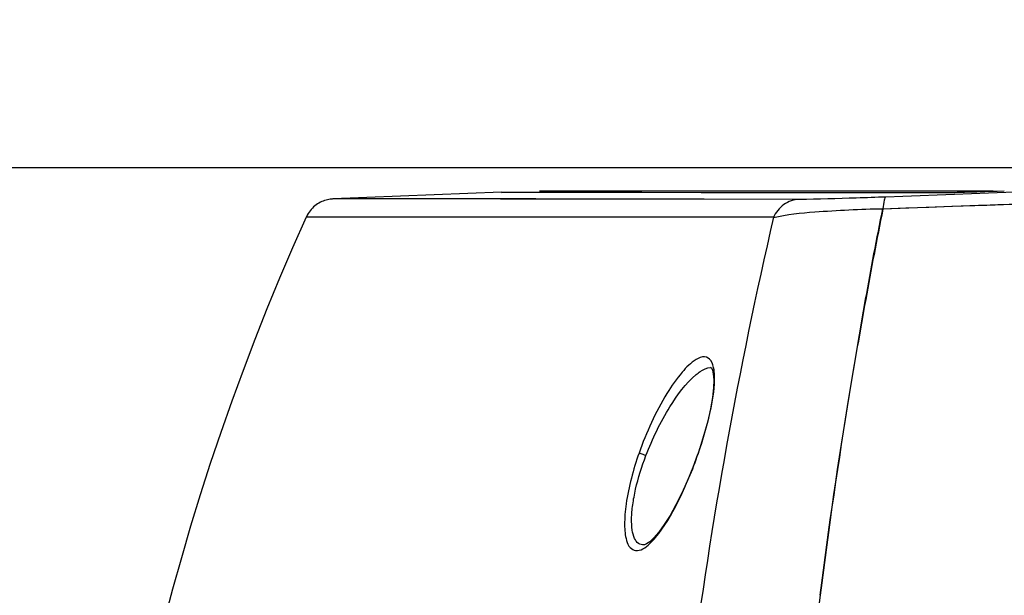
# Model space of a CAD drawing. Header units: millimetres. Extents: x 0 to 420, y 0 to 297.
# Tile 10 of 139: x 72.03 to 84.7, y 87.12 to 94.52. Entities that reach past the tile are written whole.
import ezdxf

# ---------------------------------------------------------------- set-up
doc = ezdxf.new("R2010")
doc.units = ezdxf.units.MM
doc.header["$LTSCALE"] = 23.1
doc.linetypes.add('DASHED', pattern=[0.2, 0.1, -0.1])
doc.layers.get('0').update_dxf_attribs({"linetype": 'CONTINUOUS'})
doc.layers.add('DIM_PILOTEES', color=7, linetype='CONTINUOUS')
doc.styles.get("Standard").update_dxf_attribs({"font": 'txt', "width": 0.7})
doc.dimstyles.new('DIMSTYLE_3', dxfattribs={"dimtxt": 2.5, "dimasz": 3.5, "dimexe": 2, "dimexo": 0, "dimtad": 1, "dimdec": 0, "dimlfac": 5, "dimdsep": 46, "dimtxsty": 'Standard', "dimblk": '_FILLED', "dimblk1": '_FILLED', "dimblk2": '_FILLED', "dimcen": 0.09, "dimazin": 2, "dimtp": 0.8, "dimtm": 0.8, "dimtfac": 1, "dimtdec": 0, "dimtofl": 0, "dimtmove": 0, "dimatfit": 3, "dimldrblk": '_FILLED', "dimfxl": 0, "dimtolj": 1, "dimarcsym": 0})
doc.dimstyles.new('DIMSTYLE_4', dxfattribs={"dimtxt": 2.5, "dimasz": 3.5, "dimexe": 2, "dimexo": 0, "dimtad": 1, "dimdec": 0, "dimlfac": 5, "dimdsep": 46, "dimtxsty": 'Standard', "dimblk": '_FILLED', "dimblk1": '_FILLED', "dimblk2": '_FILLED', "dimcen": 0.09, "dimazin": 2, "dimtp": 0.5, "dimtm": 0.5, "dimtfac": 1, "dimtdec": 0, "dimtofl": 0, "dimtmove": 0, "dimatfit": 3, "dimldrblk": '_FILLED', "dimfxl": 0, "dimtolj": 1, "dimarcsym": 0})
doc.dimstyles.new('DIMSTYLE_7', dxfattribs={"dimtxt": 2.5, "dimasz": 3.5, "dimexe": 2, "dimexo": 0, "dimtad": 1, "dimdsep": 46, "dimtxsty": 'Standard', "dimblk": '_FILLED', "dimblk1": '_FILLED', "dimblk2": '_FILLED', "dimcen": 0.09, "dimazin": 2, "dimtp": 0.3, "dimtm": 0.3, "dimtfac": 1, "dimtmove": 0, "dimatfit": 2, "dimldrblk": '_FILLED', "dimfxl": 0, "dimtolj": 1, "dimarcsym": 0})

# ---------------------------------------------------------------- blocks, each defined once
blk = doc.blocks.new('_FILLED')
at = {"color": 0, "linetype": 'ByBlock'}
blk.add_solid([(0, 0), (-1, 0.1429), (-1, -0.1429)], dxfattribs=at)
blk = doc.blocks.new('*D5')
at = {"layer": 'DIM_PILOTEES', "color": 2, "linetype": 'Continuous'}
for p, q in [((108.793, 122.884), (47.209, 122.884)), ((49.209, 122.884), (49.209, 76.047)), ((49.209, 29.21), (49.209, 76.047)), ((101.357, 29.21), (47.209, 29.21))]:
    blk.add_line(p, q, dxfattribs=at)
at = {"layer": 'DIM_PILOTEES', "color": 2, "linetype": 'Continuous', "xscale": 3.5, "yscale": 3.5, "zscale": 3.5}
for p, rotation in [((49.209, 122.884), 90.00000000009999), ((49.209, 29.21), 270.0000000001)]:
    blk.add_blockref('_FILLED', p, dxfattribs=dict(at, rotation=rotation))
at = {"layer": 'DIM_PILOTEES', "color": 2, "linetype": 'Continuous', "insert": (46.084, 76.047), "char_height": 2.5, "width": 8.83929, "attachment_point": 2, "rotation": 90, "line_spacing_factor": 0.9}
blk.add_mtext('{\\ftxt;\\W0.0001;\\H0.0001;\\~}{\\ftxt;\\W2.3571428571;\\H2.5; }{\\ftxt;\\W0.0001;\\H0.0001;\\~}', dxfattribs=at)
blk = doc.blocks.new('*D11')
at = {"layer": 'DIM_PILOTEES', "color": 2, "linetype": 'Continuous'}
for p, q in [((92.584, 92.615), (63.469, 92.615)), ((65.469, 92.615), (65.469, 78.914)), ((65.469, 65.213), (65.469, 78.914)), ((92.583, 65.213), (63.469, 65.213))]:
    blk.add_line(p, q, dxfattribs=at)
at = {"layer": 'DIM_PILOTEES', "color": 2, "linetype": 'Continuous', "xscale": 3.5, "yscale": 3.5, "zscale": 3.5}
for p, rotation in [((65.469, 92.615), 90), ((65.469, 65.213), 270)]:
    blk.add_blockref('_FILLED', p, dxfattribs=dict(at, rotation=rotation))
at = {"layer": 'DIM_PILOTEES', "color": 2, "linetype": 'Continuous', "insert": (62.344, 78.349), "char_height": 2.5, "width": 7.76786, "attachment_point": 2, "rotation": 90, "line_spacing_factor": 0.9}
blk.add_mtext('{\\ftxt;\\W0.0001;\\H0.0001;\\~}{\\ftxt;\\W2.0714285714;\\H2.5; }{\\ftxt;\\W0.0001;\\H0.0001;\\~}', dxfattribs=at)
blk = doc.blocks.new('*D14')
at = {"layer": 'DIM_PILOTEES', "color": 2, "linetype": 'Continuous'}
for p, q in [((120.183, 77.687), (177.003, 120.863)), ((161.532, 109.107), (120.183, 77.687)), ((78.833, 46.267), (120.183, 77.687))]:
    blk.add_line(p, q, dxfattribs=at)
at = {"layer": 'DIM_PILOTEES', "color": 2, "linetype": 'Continuous', "xscale": 3.5, "yscale": 3.5, "zscale": 3.5}
for p, rotation in [((161.532, 109.107), 37.2300217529), ((78.833, 46.267), 217.2300217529)]:
    blk.add_blockref('_FILLED', p, dxfattribs=dict(at, rotation=rotation))
at = {"layer": 'DIM_PILOTEES', "color": 2, "linetype": 'Continuous', "insert": (166.771, 117.013), "char_height": 2.5, "width": 15.71429, "attachment_point": 1, "rotation": 37.23, "line_spacing_factor": 0.9}
blk.add_mtext('{\\ftxt;\\W0.0001;\\H0.0001;\\~}{\\ftxt;\\W0.7857142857;\\H2.5; }{\\ftxt;\\W0.0001;\\H0.0001;\\~}{\\ftxt;\\W0.0001;\\H0.0001;\\~}{\\ftxt;\\W1.3333333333;\\H2.5; }{\\ftxt;\\W0.0001;\\H0.0001;\\~}{\\ftxt;\\W0.0001;\\H0.0001;\\~}{\\ftxt;\\W2.0714285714;\\H2.5; }{\\ftxt;\\W0.0001;\\H0.0001;\\~}', dxfattribs=at)

msp = doc.modelspace()

# ---------------------------------------------------------------- linework, layer by layer
at = {"color": 7, "linetype": 'Continuous'}
for p, q in [((78.2343, 92.3008), (76.0692, 92.2177)), ((78.2341, 92.3008), (78.6582, 92.3013)), ((78.5504, 92.3013), (78.9114, 92.3011)), ((84.5581, 92.3143), (78.7237, 92.3143)), ((78.9114, 92.3011), (83.8849, 92.2967)), ((84.6077, 92.3161), (84.7015, 92.3194)), ((76.0694, 92.2141), (76.0685, 92.2141)), ((78.2202, 92.2123), (76.0699, 92.2141)), ((78.6642, 92.212), (78.2202, 92.2123)), ((82.0633, 92.2092), (78.6642, 92.212)), ((79.7562, 92.2121), (78.6734, 92.2139)), ((83.1407, 92.0874), (84.369, 92.1325)), ((78.7237, 91.9782), (75.7196, 91.9795)), ((81.7318, 91.9782), (78.7237, 91.9782)), ((83.1408, 92.0894), (83.1394, 92.0824)), ((83.1408, 92.0894), (83.1394, 92.0825)), ((80.9256, 90.048), (80.9288, 90.048)), ((80.0623, 87.7656), (80.0622, 87.7656))]:
    msp.add_line(p, q, dxfattribs=at)
for points in [[(78.6734, 92.2139), (78.0002, 92.2151), (77.3317, 92.2164), (76.8038, 92.2173), (76.4176, 92.2179), (76.1733, 92.218), (76.0716, 92.2177), (76.0694, 92.2141)], [(78.2343, 92.2971), (78.3248, 92.3013), (78.5504, 92.3013)], [(78.9114, 92.3011), (79.4075, 92.3005), (80.0377, 92.2998), (80.8017, 92.2989), (81.6982, 92.298), (82.7257, 92.2973), (83.8849, 92.2967)], [(76.0685, 92.2141), (76.0648, 92.214), (76.0557, 92.2134), (76.0435, 92.2124), (76.0279, 92.2105), (76.0105, 92.2076), (75.9931, 92.204), (75.9753, 92.1994), (75.9573, 92.1939), (75.9392, 92.1873), (75.921, 92.1797), (75.9028, 92.1711), (75.8847, 92.1613), (75.8668, 92.1504), (75.8492, 92.1383), (75.8321, 92.1252), (75.8156, 92.1111), (75.7997, 92.0958), (75.7845, 92.0797), (75.7701, 92.0625), (75.7566, 92.0444), (75.7441, 92.0254), (75.7325, 92.0055), (75.7221, 91.9849), (75.7196, 91.9795)], [(82.0633, 92.2092), (80.8409, 92.2106), (79.7562, 92.2121)], [(80.9575, 89.9663), (80.9635, 89.8893), (80.9606, 89.7871), (80.947, 89.6625), (80.9219, 89.5177), (80.8853, 89.356), (80.8374, 89.181), (80.7792, 88.9969), (80.7622, 88.9472)], [(80.9257, 90.048), (80.9227, 90.0519), (80.9333, 90.0433)], [(80.9333, 90.0433), (80.9466, 90.0144), (80.9575, 89.9663)], [(80.7622, 88.9472), (80.7556, 88.9285), (80.6933, 88.7605), (80.625, 88.5938), (80.5524, 88.4331), (80.4769, 88.2822), (80.4011, 88.146), (80.327, 88.0281), (80.2571, 87.9315), (80.1939, 87.8579), (80.1399, 87.8072), (80.0993, 87.7791), (80.0712, 87.767), (80.0622, 87.7656)]]:
    msp.add_lwpolyline(points, dxfattribs=at)
at = {"color": 2, "linetype": 'DASHED'}
msp.add_circle((120.1827, 77.6871), 51.9325, dxfattribs=at)
at = {"color": 7, "linetype": 'Continuous'}
for centre, radius, start, end in [((-75.9227, 4498.4329), 4409.2136, 272.0674081, 272.1901994), ((82.6616, 146.7467), 54.4654, 271.60833, 272.04759), ((104.6019, 78.9143), 31.7, 155.6627, 204.33757), ((148.5893, 78.8628), 66.769, 172.897669, 178.38659)]:
    msp.add_arc(centre, radius, start, end, dxfattribs=at)
for points, knots in [([(92.5837, 92.5908), (91.7975, 92.5608), (88.6622, 92.4418), (85.5268, 92.3251), (83.1777, 92.239)], [0, 0, 0, 0, 0.2507718, 1, 1, 1, 1]), ([(84.369, 92.1325), (84.9452, 92.1537), (87.2566, 92.2392), (89.568, 92.3259), (91.3031, 92.3918)], [0, 0, 0, 0, 0.2492899, 1, 1, 1, 1]), ([(83.1777, 92.239), (83.051, 92.2344), (82.6797, 92.2221), (82.3082, 92.209), (82.0633, 92.2092)], [0, 0, 0, 0, 0.3411415, 1, 1, 1, 1]), ([(83.1777, 92.239), (83.1726, 92.2384), (83.1622, 92.2233), (83.1489, 92.1748), (83.1436, 92.1262), (83.1408, 92.0894)], [0, 0, 0, 0, 0.0985059, 0.295865, 1, 1, 1, 1]), ([(83.8849, 92.2967), (83.9019, 92.2967), (84.0037, 92.2977), (84.1055, 92.3004), (84.1903, 92.3027)], [0, 0, 0, 0, 0.1672561, 1, 1, 1, 1]), ([(82.0633, 92.2092), (81.9935, 92.2063), (81.8513, 92.1573), (81.759, 92.0397), (81.7308, 91.974)], [0, 0, 0, 0, 0.4941811, 1, 1, 1, 1]), ([(81.7318, 91.9781), (81.283, 90.0325), (80.5242, 85.8604), (80.2389, 81.6252), (80.2205, 79.3891)], [0, 0, 0, 0, 0.4717126, 1, 1, 1, 1]), ([(81.7309, 91.9744), (81.9047, 92.0179), (82.3775, 92.0611), (82.848, 92.0842), (83.1408, 92.0894)], [0, 0, 0, 0, 0.3795034, 1, 1, 1, 1]), ([(82.3323, 87.1179), (82.4401, 87.9829), (82.6286, 89.2538), (82.9117, 90.9089), (83.0596, 91.7029), (83.1408, 92.0894)], [0, 0, 0, 0, 0.5190903, 0.7648364, 1, 1, 1, 1]), ([(83.1394, 92.0825), (83.06, 91.6963), (82.9124, 90.9033), (82.6256, 89.2512), (82.4403, 87.9818), (82.3326, 87.1182)], [0, 0, 0, 0, 0.2351862, 0.4809853, 1, 1, 1, 1]), ([(80.7366, 90.1491), (80.6675, 90.1077), (80.5301, 89.9672), (80.2596, 89.5773), (80.0955, 89.2129), (80.0021, 88.946)], [0, 0, 0, 0, 0.1697175, 0.4048836, 1, 1, 1, 1]), ([(80.9261, 90.1358), (80.9084, 90.1613), (80.8388, 90.2028), (80.7694, 90.1688), (80.7366, 90.1491)], [0, 0, 0, 0, 0.4480118, 1, 1, 1, 1]), ([(80.972, 89.8326), (80.9757, 89.8941), (80.9763, 89.997), (80.9499, 90.1014), (80.9261, 90.1358)], [0, 0, 0, 0, 0.5958395, 1, 1, 1, 1]), ([(80.0913, 88.9143), (80.1742, 89.1323), (80.3554, 89.5012), (80.6001, 89.8415), (80.7364, 89.9552)], [0, 0, 0, 0, 0.5677581, 1, 1, 1, 1]), ([(80.7364, 89.9552), (80.7532, 89.9692), (80.8088, 90.0116), (80.8767, 90.0476), (80.9258, 90.048)], [0, 0, 0, 0, 0.3078125, 1, 1, 1, 1]), ([(80.7662, 88.946), (80.8204, 89.1017), (80.9076, 89.3931), (80.9638, 89.6937), (80.972, 89.8326)], [0, 0, 0, 0, 0.5422638, 1, 1, 1, 1]), ([(80.0021, 88.946), (79.9281, 88.7344), (79.8441, 88.4275), (79.8097, 88.0471), (79.8225, 87.8874), (79.8417, 87.8234)], [0, 0, 0, 0, 0.5870714, 0.8249886, 1, 1, 1, 1]), ([(80.0913, 88.9143), (80.0799, 88.9183), (80.0501, 88.9288), (80.0203, 88.9392), (80.0021, 88.946)], [0, 0, 0, 0, 0.3834604, 1, 1, 1, 1]), ([(80.2147, 87.8618), (80.3304, 87.9989), (80.5345, 88.3559), (80.6914, 88.7312), (80.7662, 88.946)], [0, 0, 0, 0, 0.4408302, 1, 1, 1, 1]), ([(80.7622, 88.9472), (80.7623, 88.9475), (80.7642, 88.9462), (80.7652, 88.9463), (80.7662, 88.946)], [0, 0, 0, 0, 0.2436673, 1, 1, 1, 1]), ([(80.0624, 87.7656), (80.0392, 87.7652), (79.9869, 87.7812), (79.9359, 87.8571), (79.9092, 87.9675), (79.9033, 88.1134), (79.9194, 88.2896), (79.9715, 88.5636), (80.0377, 88.7734), (80.0913, 88.9143)], [0, 0, 0, 0, 0.0559209, 0.1211855, 0.2104263, 0.327909, 0.471672, 0.6363713, 1, 1, 1, 1]), ([(79.8417, 87.8234), (79.8516, 87.7903), (79.8743, 87.731), (79.9956, 87.6628), (80.0879, 87.7349), (80.1369, 87.7798)], [0, 0, 0, 0, 0.2729856, 0.4759997, 1, 1, 1, 1])]:
    msp.add_open_spline(points, degree=3, knots=knots, dxfattribs=at)
msp.add_open_spline([(80.1369, 87.7798), (80.1647, 87.8052), (80.1904, 87.833), (80.2147, 87.8618)], degree=3, dxfattribs=at)

# ---------------------------------------------------------------- dimensions: what is measured, and where the dimension line sits
at = {"layer": 'DIM_PILOTEES', "color": 2, "linetype": 'Continuous'}
dim = msp.add_diameter_dim_2p(p1=(161.5321, 109.1071), p2=(78.8334, 46.267), text='{\\ftxt;\\W0.0001;\\H0.0001;\\~}{\\ftxt;\\W0.7857142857;\\H2.5; }{\\ftxt;\\W0.0001;\\H0.0001;\\~}{\\ftxt;\\W0.0001;\\H0.0001;\\~}{\\ftxt;\\W1.3333333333;\\H2.5; }{\\ftxt;\\W0.0001;\\H0.0001;\\~}{\\ftxt;\\W0.0001;\\H0.0001;\\~}{\\ftxt;\\W2.0714285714;\\H2.5; }{\\ftxt;\\W0.0001;\\H0.0001;\\~}', dimstyle='DIMSTYLE_7', override={"dimpost": '<>'}, dxfattribs=at)
dim.commit()
dim.dimension.update_dxf_attribs({"geometry": '*D14', "text_midpoint": (172.5015, 118.2274), "dimtype": 163})
for base, p1, p2, angle, text, dimstyle, picture, middle in [((49.2095, 122.8839), (101.3572, 29.2102), (108.7931, 122.8839), 90, '{\\ftxt;\\W0.0001;\\H0.0001;\\~}{\\ftxt;\\W2.3571428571;\\H2.5; }{\\ftxt;\\W0.0001;\\H0.0001;\\~}', 'DIMSTYLE_3', '*D5', (49.2095, 75.6899)), ((65.4685, 65.2133), (92.5837, 92.6154), (92.583, 65.2133), 270, '{\\ftxt;\\W0.0001;\\H0.0001;\\~}{\\ftxt;\\W2.0714285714;\\H2.5; }{\\ftxt;\\W0.0001;\\H0.0001;\\~}', 'DIMSTYLE_4', '*D11', (65.4685, 77.9919))]:
    dim = msp.add_linear_dim(base=base, p1=p1, p2=p2, angle=angle, text=text, dimstyle=dimstyle, dxfattribs=at)
    dim.commit()
    dim.dimension.update_dxf_attribs({"geometry": picture, "text_midpoint": middle, "dimtype": 160})

doc.saveas('drawing.dxf')
